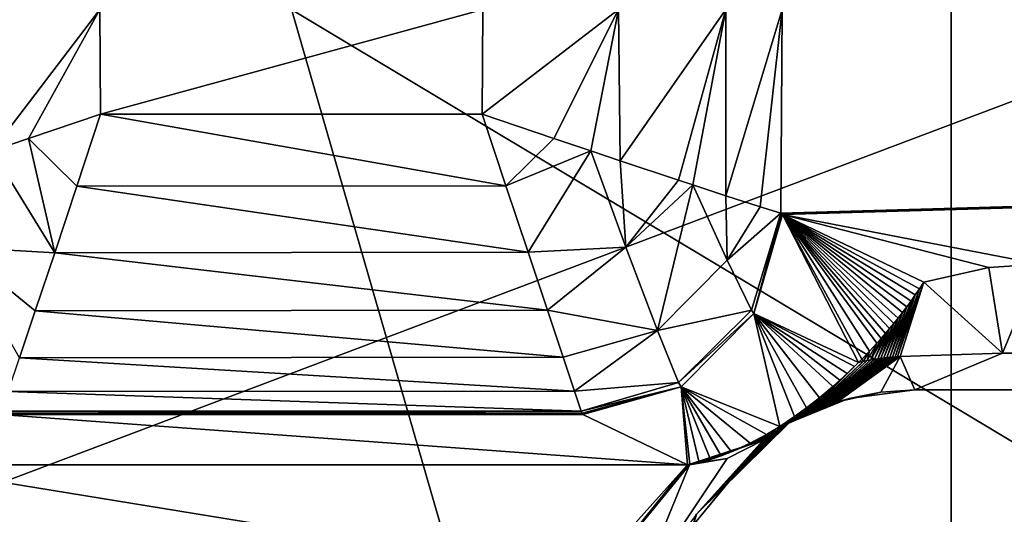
# Model space of a CAD drawing. Header units: millimetres. Extents: x -30 to 30, y -27.5 to 31.
# Tile 11 of 22: x -1.1 to 2.8, y 14 to 16. Entities that reach past the tile are written whole.
import ezdxf

# ---------------------------------------------------------------- set-up
doc = ezdxf.new("R2010")
doc.units = ezdxf.units.MM
doc.header["$LTSCALE"] = 65.185185
for name, color, linetype in [('1', 7, 'CONTINUOUS'), ('11', 7, 'CONTINUOUS'), ('110', 7, 'CONTINUOUS'), ('116', 7, 'CONTINUOUS'), ('118', 7, 'CONTINUOUS'), ('119', 7, 'CONTINUOUS'), ('123', 7, 'CONTINUOUS'), ('124', 7, 'CONTINUOUS'), ('132', 7, 'CONTINUOUS'), ('134', 7, 'CONTINUOUS'), ('138', 7, 'CONTINUOUS'), ('140', 7, 'CONTINUOUS'), ('141', 7, 'CONTINUOUS'), ('161', 7, 'CONTINUOUS'), ('2', 7, 'CONTINUOUS'), ('223', 7, 'CONTINUOUS'), ('224', 7, 'CONTINUOUS'), ('225', 7, 'CONTINUOUS'), ('226', 7, 'CONTINUOUS'), ('258', 7, 'CONTINUOUS'), ('37', 7, 'CONTINUOUS'), ('49', 7, 'CONTINUOUS'), ('7', 7, 'CONTINUOUS'), ('70', 7, 'CONTINUOUS'), ('93', 7, 'CONTINUOUS')]:
    doc.layers.add(name, color=color, linetype=linetype)

msp = doc.modelspace()

# ---------------------------------------------------------------- linework, layer by layer
at = {"layer": '1', "color": 252, "linetype": 'Continuous', "true_color": 0x96918c}
for points in [[(24.5, 22.7929, -33.1), (-24.5, -24.5, -33.1), (4.6, 7, -33.1), (24.5, 22.7929, -33.1)], [(24.5, -24.5, -33.1), (-24.5, -24.5, -33.1), (24.5, 22.7929, -33.1), (24.5, -24.5, -33.1)]]:
    msp.add_3dface(points, dxfattribs=at)
at = {"layer": '11', "color": 252, "linetype": 'Continuous', "true_color": 0x96918c}
for points in [[(2.6, 7, -13.1), (3.6, 25, -13.3679), (3.6, 7, -13.3679), (2.6, 7, -13.1)], [(2.6, 25, -13.1), (3.6, 25, -13.3679), (2.6, 7, -13.1), (2.6, 25, -13.1)]]:
    msp.add_3dface(points, dxfattribs=at)
at = {"layer": '110', "color": 8, "linetype": 'Continuous', "true_color": 0x6e7371}
for points in [[(1.9342, 16, -332.1221), (30, 16, -183.1), (1.9284, 15.197, -332.1151), (1.9342, 16, -332.1221)], [(1.9284, 15.197, -332.1151), (30, 16, -183.1), (1.9316, 15.1943, -332.0978), (1.9284, 15.197, -332.1151)], [(1.9316, 15.1943, -332.0978), (30, 16, -183.1), (1.9349, 15.1923, -332.0804), (1.9316, 15.1943, -332.0978)], [(1.9349, 15.1923, -332.0804), (30, 16, -183.1), (2.9479, 14.9956, -326.6923), (1.9349, 15.1923, -332.0804)], [(2.7485, 14.9823, -327.7504), (1.9349, 15.1923, -332.0804), (2.9479, 14.9956, -326.6923), (2.7485, 14.9823, -327.7504)], [(2.4923, 14.9248, -329.1079), (1.9349, 15.1923, -332.0804), (2.7485, 14.9823, -327.7504), (2.4923, 14.9248, -329.1079)]]:
    msp.add_3dface(points, dxfattribs=at)
at = {"layer": '116', "color": 8, "linetype": 'Continuous', "true_color": 0x6e7371}
for points in [[(-0.7549, 16, -333.1), (0.7549, 16, -333.1), (-0.752, 15.5872, -333.0964), (-0.7549, 16, -333.1)], [(-0.752, 15.5872, -333.0964), (0.7549, 16, -333.1), (0.752, 15.5872, -333.0964), (-0.752, 15.5872, -333.0964)]]:
    msp.add_3dface(points, dxfattribs=at)
at = {"layer": '118', "color": 8, "linetype": 'Continuous', "true_color": 0x6e7371}
for points in [[(-1.2892, 16, -332.9745), (-0.7549, 16, -333.1), (-1.1806, 15.4426, -333.0156), (-1.2892, 16, -332.9745)], [(-1.1806, 15.4426, -333.0156), (-0.7549, 16, -333.1), (-1.0357, 15.4913, -333.0614), (-1.1806, 15.4426, -333.0156)], [(-0.7549, 16, -333.1), (-0.752, 15.5872, -333.0964), (-1.0357, 15.4913, -333.0614), (-0.7549, 16, -333.1)]]:
    msp.add_3dface(points, dxfattribs=at)
at = {"layer": '119', "color": 8, "linetype": 'Continuous', "true_color": 0x6e7371}
for points in [[(0.752, 15.5872, -333.0964), (1.2892, 16, -332.9745), (1.0338, 15.492, -333.0618), (0.752, 15.5872, -333.0964)], [(0.752, 15.5872, -333.0964), (0.7549, 16, -333.1), (1.2892, 16, -332.9745), (0.752, 15.5872, -333.0964)], [(1.0338, 15.492, -333.0618), (1.2892, 16, -332.9745), (1.1806, 15.4426, -333.0156), (1.0338, 15.492, -333.0618)], [(1.1806, 15.4426, -333.0156), (1.2892, 16, -332.9745), (1.2961, 15.4039, -332.9636), (1.1806, 15.4426, -333.0156)], [(1.2892, 16, -332.9745), (1.712, 16, -332.6239), (1.2961, 15.4039, -332.9636), (1.2892, 16, -332.9745)], [(1.2961, 15.4039, -332.9636), (1.712, 16, -332.6239), (1.526, 15.3273, -332.8095), (1.2961, 15.4039, -332.9636)], [(1.526, 15.3273, -332.8095), (1.712, 16, -332.6239), (1.5818, 15.3089, -332.7588), (1.526, 15.3273, -332.8095)], [(1.5818, 15.3089, -332.7588), (1.712, 16, -332.6239), (1.7122, 15.266, -332.6101), (1.5818, 15.3089, -332.7588)], [(1.712, 16, -332.6239), (1.9342, 16, -332.1221), (1.7122, 15.266, -332.6101), (1.712, 16, -332.6239)], [(1.7122, 15.266, -332.6101), (1.9342, 16, -332.1221), (1.8473, 15.2222, -332.3773), (1.7122, 15.266, -332.6101)], [(1.9342, 16, -332.1221), (1.9284, 15.197, -332.1151), (1.8473, 15.2222, -332.3773), (1.9342, 16, -332.1221)]]:
    msp.add_3dface(points, dxfattribs=at)
at = {"layer": '123', "color": 8, "linetype": 'Continuous', "true_color": 0x6e7371}
msp.add_3dface([(2.4565, 14.5, -183.5652), (2.4565, 14.5, -326.5998), (29.3947, 14.5, -183.5652), (2.4565, 14.5, -183.5652)], dxfattribs=at)
at = {"layer": '124', "color": 8, "linetype": 'Continuous', "true_color": 0x6e7371}
for points in [[(-1.1487, 14.4025, -332.004), (1.5604, 14.2049, -329.8086), (-1.5604, 14.2049, -329.8086), (-1.1487, 14.4025, -332.004)], [(1.1487, 14.4025, -332.004), (1.5604, 14.2049, -329.8086), (-1.1487, 14.4025, -332.004), (1.1487, 14.4025, -332.004)], [(1.5604, 14.2049, -329.8086), (1.1624, 13.7605, -324.8708), (-1.5604, 14.2049, -329.8086), (1.5604, 14.2049, -329.8086)], [(-1.5604, 14.2049, -329.8086), (1.1624, 13.7605, -324.8708), (-1.1307, 13.7036, -324.2388), (-1.5604, 14.2049, -329.8086)]]:
    msp.add_3dface(points, dxfattribs=at)
at = {"layer": '132', "color": 8, "linetype": 'Continuous', "true_color": 0x6e7371}
for points in [[(1.9349, 15.1923, -332.0804), (2.2356, 14.6083, -329.9087), (1.823, 14.8006, -332.0946), (1.9349, 15.1923, -332.0804)], [(2.4082, 14.8047, -329.4696), (1.9349, 15.1923, -332.0804), (2.4252, 14.8272, -329.4073), (2.4082, 14.8047, -329.4696)], [(2.3913, 14.783, -329.5275), (1.9349, 15.1923, -332.0804), (2.4082, 14.8047, -329.4696), (2.3913, 14.783, -329.5275)], [(2.3744, 14.762, -329.5814), (1.9349, 15.1923, -332.0804), (2.3913, 14.783, -329.5275), (2.3744, 14.762, -329.5814)], [(2.3576, 14.7416, -329.6315), (1.9349, 15.1923, -332.0804), (2.3744, 14.762, -329.5814), (2.3576, 14.7416, -329.6315)], [(1.9349, 15.1923, -332.0804), (2.4923, 14.9248, -329.1079), (2.4758, 14.8992, -329.1908), (1.9349, 15.1923, -332.0804)], [(2.2356, 14.6083, -329.9087), (1.9349, 15.1923, -332.0804), (2.2486, 14.6215, -329.8854), (2.2356, 14.6083, -329.9087)], [(2.3409, 14.722, -329.6779), (1.9349, 15.1923, -332.0804), (2.3576, 14.7416, -329.6315), (2.3409, 14.722, -329.6779)], [(2.3244, 14.7029, -329.7212), (1.9349, 15.1923, -332.0804), (2.3409, 14.722, -329.6779), (2.3244, 14.7029, -329.7212)], [(2.3079, 14.6845, -329.7613), (1.9349, 15.1923, -332.0804), (2.3244, 14.7029, -329.7212), (2.3079, 14.6845, -329.7613)], [(2.4252, 14.8272, -329.4073), (1.9349, 15.1923, -332.0804), (2.4421, 14.8504, -329.3403), (2.4252, 14.8272, -329.4073)], [(2.4421, 14.8504, -329.3403), (1.9349, 15.1923, -332.0804), (2.459, 14.8744, -329.2683), (2.4421, 14.8504, -329.3403)], [(2.2486, 14.6215, -329.8854), (1.9349, 15.1923, -332.0804), (2.2781, 14.6522, -329.8275), (2.2486, 14.6215, -329.8854)], [(2.2781, 14.6522, -329.8275), (1.9349, 15.1923, -332.0804), (2.3079, 14.6845, -329.7613), (2.2781, 14.6522, -329.8275)], [(2.459, 14.8744, -329.2683), (1.9349, 15.1923, -332.0804), (2.4758, 14.8992, -329.1908), (2.459, 14.8744, -329.2683)], [(1.823, 14.8006, -332.0946), (1.9251, 14.3559, -330.1431), (1.5362, 14.5124, -332.0668), (1.823, 14.8006, -332.0946)], [(2.2356, 14.6083, -329.9087), (2.2193, 14.5922, -329.936), (1.823, 14.8006, -332.0946), (2.2356, 14.6083, -329.9087)], [(2.2193, 14.5922, -329.936), (2.1902, 14.5643, -329.9799), (1.823, 14.8006, -332.0946), (2.2193, 14.5922, -329.936)], [(2.1902, 14.5643, -329.9799), (2.1618, 14.5381, -330.017), (1.823, 14.8006, -332.0946), (2.1902, 14.5643, -329.9799)], [(2.1618, 14.5381, -330.017), (2.1344, 14.5137, -330.048), (1.823, 14.8006, -332.0946), (2.1618, 14.5381, -330.017)], [(2.1344, 14.5137, -330.048), (2.081, 14.4688, -330.0949), (1.823, 14.8006, -332.0946), (2.1344, 14.5137, -330.048)], [(2.081, 14.4688, -330.0949), (2.0303, 14.4291, -330.1245), (1.823, 14.8006, -332.0946), (2.081, 14.4688, -330.0949)], [(2.0303, 14.4291, -330.1245), (1.9831, 14.3947, -330.1397), (1.823, 14.8006, -332.0946), (2.0303, 14.4291, -330.1245)], [(1.9831, 14.3947, -330.1397), (1.9251, 14.3559, -330.1431), (1.823, 14.8006, -332.0946), (1.9831, 14.3947, -330.1397)], [(1.5604, 14.2049, -329.8086), (1.1487, 14.4025, -332.004), (1.5362, 14.5124, -332.0668), (1.5604, 14.2049, -329.8086)], [(1.694, 14.24, -330.0017), (1.6513, 14.226, -329.9491), (1.5362, 14.5124, -332.0668), (1.694, 14.24, -330.0017)], [(1.6513, 14.226, -329.9491), (1.6064, 14.214, -329.8847), (1.5362, 14.5124, -332.0668), (1.6513, 14.226, -329.9491)], [(1.6064, 14.214, -329.8847), (1.5699, 14.2065, -329.8252), (1.5362, 14.5124, -332.0668), (1.6064, 14.214, -329.8847)], [(1.9251, 14.3559, -330.1431), (1.8719, 14.3237, -330.1321), (1.5362, 14.5124, -332.0668), (1.9251, 14.3559, -330.1431)], [(1.8719, 14.3237, -330.1321), (1.8079, 14.2892, -330.1016), (1.5362, 14.5124, -332.0668), (1.8719, 14.3237, -330.1321)], [(1.8079, 14.2892, -330.1016), (1.7341, 14.2555, -330.0435), (1.5362, 14.5124, -332.0668), (1.8079, 14.2892, -330.1016)], [(1.7341, 14.2555, -330.0435), (1.694, 14.24, -330.0017), (1.5362, 14.5124, -332.0668), (1.7341, 14.2555, -330.0435)], [(1.5699, 14.2065, -329.8252), (1.5604, 14.2049, -329.8086), (1.5362, 14.5124, -332.0668), (1.5699, 14.2065, -329.8252)]]:
    msp.add_3dface(points, dxfattribs=at)
at = {"layer": '134', "color": 8, "linetype": 'Continuous', "true_color": 0x6e7371}
for points in [[(-0.8461, 15.3031, -333.0597), (-0.752, 15.5872, -333.0964), (0.8454, 15.305, -333.0602), (-0.8461, 15.3031, -333.0597)], [(-0.752, 15.5872, -333.0964), (0.752, 15.5872, -333.0964), (0.8454, 15.305, -333.0602), (-0.752, 15.5872, -333.0964)], [(-0.9331, 15.0409, -332.9594), (-0.8461, 15.3031, -333.0597), (0.9325, 15.0429, -332.9605), (-0.9331, 15.0409, -332.9594)], [(0.9325, 15.0429, -332.9605), (-0.8461, 15.3031, -333.0597), (0.8454, 15.305, -333.0602), (0.9325, 15.0429, -332.9605)], [(-1.0096, 14.8112, -332.8028), (-0.9331, 15.0409, -332.9594), (1.0087, 14.8139, -332.8051), (-1.0096, 14.8112, -332.8028)], [(1.0087, 14.8139, -332.8051), (-0.9331, 15.0409, -332.9594), (0.9325, 15.0429, -332.9605), (1.0087, 14.8139, -332.8051)], [(-1.0715, 14.626, -332.6006), (-1.0096, 14.8112, -332.8028), (1.0705, 14.6289, -332.6046), (-1.0715, 14.626, -332.6006)], [(1.0705, 14.6289, -332.6046), (-1.0096, 14.8112, -332.8028), (1.0087, 14.8139, -332.8051), (1.0705, 14.6289, -332.6046)], [(-1.1162, 14.493, -332.3652), (-1.0715, 14.626, -332.6006), (1.1153, 14.4955, -332.3709), (-1.1162, 14.493, -332.3652)], [(1.1153, 14.4955, -332.3709), (-1.0715, 14.626, -332.6006), (1.0705, 14.6289, -332.6046), (1.1153, 14.4955, -332.3709)], [(-1.1422, 14.4166, -332.1083), (-1.1162, 14.493, -332.3652), (1.1422, 14.4166, -332.1083), (-1.1422, 14.4166, -332.1083)], [(1.1422, 14.4166, -332.1083), (-1.1162, 14.493, -332.3652), (1.1153, 14.4955, -332.3709), (1.1422, 14.4166, -332.1083)], [(1.1487, 14.4025, -332.004), (-1.1487, 14.4025, -332.004), (-1.1454, 14.4084, -332.0563), (1.1487, 14.4025, -332.004)], [(-1.1454, 14.4084, -332.0563), (-1.1422, 14.4166, -332.1083), (1.1454, 14.4084, -332.0563), (-1.1454, 14.4084, -332.0563)], [(1.1487, 14.4025, -332.004), (-1.1454, 14.4084, -332.0563), (1.1454, 14.4084, -332.0563), (1.1487, 14.4025, -332.004)], [(1.1454, 14.4084, -332.0563), (-1.1422, 14.4166, -332.1083), (1.1422, 14.4166, -332.1083), (1.1454, 14.4084, -332.0563)]]:
    msp.add_3dface(points, dxfattribs=at)
at = {"layer": '138', "color": 8, "linetype": 'Continuous', "true_color": 0x6e7371}
for points in [[(-1.0357, 15.4913, -333.0614), (-0.752, 15.5872, -333.0964), (-0.8461, 15.3031, -333.0597), (-1.0357, 15.4913, -333.0614)], [(-1.1806, 15.4426, -333.0156), (-1.0357, 15.4913, -333.0614), (-0.9331, 15.0409, -332.9594), (-1.1806, 15.4426, -333.0156)], [(-1.0357, 15.4913, -333.0614), (-0.8461, 15.3031, -333.0597), (-0.9331, 15.0409, -332.9594), (-1.0357, 15.4913, -333.0614)], [(-1.1806, 15.4426, -333.0156), (-0.9331, 15.0409, -332.9594), (-1.3182, 15.0635, -332.8847), (-1.1806, 15.4426, -333.0156)], [(-0.9331, 15.0409, -332.9594), (-1.0096, 14.8112, -332.8028), (-1.3182, 15.0635, -332.8847), (-0.9331, 15.0409, -332.9594)], [(-1.0096, 14.8112, -332.8028), (-1.0715, 14.626, -332.6006), (-1.3182, 15.0635, -332.8847), (-1.0096, 14.8112, -332.8028)]]:
    msp.add_3dface(points, dxfattribs=at)
at = {"layer": '140', "color": 8, "linetype": 'Continuous', "true_color": 0x6e7371}
for points in [[(0.752, 15.5872, -333.0964), (1.0338, 15.492, -333.0618), (0.8454, 15.305, -333.0602), (0.752, 15.5872, -333.0964)], [(1.0338, 15.492, -333.0618), (1.1806, 15.4426, -333.0156), (0.8454, 15.305, -333.0602), (1.0338, 15.492, -333.0618)], [(1.1806, 15.4426, -333.0156), (0.9325, 15.0429, -332.9605), (0.8454, 15.305, -333.0602), (1.1806, 15.4426, -333.0156)], [(0.9325, 15.0429, -332.9605), (1.1806, 15.4426, -333.0156), (1.3182, 15.0635, -332.8847), (0.9325, 15.0429, -332.9605)], [(1.1806, 15.4426, -333.0156), (1.2961, 15.4039, -332.9636), (1.3182, 15.0635, -332.8847), (1.1806, 15.4426, -333.0156)], [(1.2961, 15.4039, -332.9636), (1.526, 15.3273, -332.8095), (1.3182, 15.0635, -332.8847), (1.2961, 15.4039, -332.9636)], [(1.526, 15.3273, -332.8095), (1.5818, 15.3089, -332.7588), (1.3182, 15.0635, -332.8847), (1.526, 15.3273, -332.8095)], [(1.5818, 15.3089, -332.7588), (1.4426, 14.7348, -332.5983), (1.3182, 15.0635, -332.8847), (1.5818, 15.3089, -332.7588)], [(1.4426, 14.7348, -332.5983), (1.5818, 15.3089, -332.7588), (1.7173, 15.0115, -332.538), (1.4426, 14.7348, -332.5983)], [(1.5818, 15.3089, -332.7588), (1.7122, 15.266, -332.6101), (1.7173, 15.0115, -332.538), (1.5818, 15.3089, -332.7588)], [(1.7122, 15.266, -332.6101), (1.8473, 15.2222, -332.3773), (1.7173, 15.0115, -332.538), (1.7122, 15.266, -332.6101)], [(1.8473, 15.2222, -332.3773), (1.9284, 15.197, -332.1151), (1.7173, 15.0115, -332.538), (1.8473, 15.2222, -332.3773)], [(1.9284, 15.197, -332.1151), (1.8127, 14.8138, -332.1623), (1.7173, 15.0115, -332.538), (1.9284, 15.197, -332.1151)], [(1.0087, 14.8139, -332.8051), (0.9325, 15.0429, -332.9605), (1.3182, 15.0635, -332.8847), (1.0087, 14.8139, -332.8051)], [(1.4426, 14.7348, -332.5983), (1.0087, 14.8139, -332.8051), (1.3182, 15.0635, -332.8847), (1.4426, 14.7348, -332.5983)], [(1.8127, 14.8138, -332.1623), (1.4426, 14.7348, -332.5983), (1.7173, 15.0115, -332.538), (1.8127, 14.8138, -332.1623)], [(1.0705, 14.6289, -332.6046), (1.0087, 14.8139, -332.8051), (1.4426, 14.7348, -332.5983), (1.0705, 14.6289, -332.6046)], [(1.5262, 14.5292, -332.1598), (1.4426, 14.7348, -332.5983), (1.8127, 14.8138, -332.1623), (1.5262, 14.5292, -332.1598)], [(1.1153, 14.4955, -332.3709), (1.0705, 14.6289, -332.6046), (1.4426, 14.7348, -332.5983), (1.1153, 14.4955, -332.3709)], [(1.5262, 14.5292, -332.1598), (1.1153, 14.4955, -332.3709), (1.4426, 14.7348, -332.5983), (1.5262, 14.5292, -332.1598)], [(1.1422, 14.4166, -332.1083), (1.1153, 14.4955, -332.3709), (1.5262, 14.5292, -332.1598), (1.1422, 14.4166, -332.1083)]]:
    msp.add_3dface(points, dxfattribs=at)
at = {"layer": '141', "color": 8, "linetype": 'Continuous', "true_color": 0x6e7371}
for points in [[(1.9284, 15.197, -332.1151), (1.823, 14.8006, -332.0946), (1.8127, 14.8138, -332.1623), (1.9284, 15.197, -332.1151)], [(1.9284, 15.197, -332.1151), (1.9316, 15.1943, -332.0978), (1.823, 14.8006, -332.0946), (1.9284, 15.197, -332.1151)], [(1.9316, 15.1943, -332.0978), (1.9349, 15.1923, -332.0804), (1.823, 14.8006, -332.0946), (1.9316, 15.1943, -332.0978)], [(1.823, 14.8006, -332.0946), (1.5262, 14.5292, -332.1598), (1.8127, 14.8138, -332.1623), (1.823, 14.8006, -332.0946)], [(1.823, 14.8006, -332.0946), (1.5362, 14.5124, -332.0668), (1.5262, 14.5292, -332.1598), (1.823, 14.8006, -332.0946)], [(1.5362, 14.5124, -332.0668), (1.1422, 14.4166, -332.1083), (1.5262, 14.5292, -332.1598), (1.5362, 14.5124, -332.0668)], [(1.5362, 14.5124, -332.0668), (1.1454, 14.4084, -332.0563), (1.1422, 14.4166, -332.1083), (1.5362, 14.5124, -332.0668)], [(1.5362, 14.5124, -332.0668), (1.1487, 14.4025, -332.004), (1.1454, 14.4084, -332.0563), (1.5362, 14.5124, -332.0668)]]:
    msp.add_3dface(points, dxfattribs=at)
at = {"layer": '161', "color": 8, "linetype": 'Continuous', "true_color": 0x6e7371}
for points in [[(2.3236, 14.4911, -327.6578), (2.1984, 14.4661, -183.5649), (2.1528, 14.4528, -329.0154), (2.3236, 14.4911, -327.6578)], [(2.4565, 14.5, -326.5998), (2.4565, 14.5, -183.5652), (2.1984, 14.4661, -183.5649), (2.4565, 14.5, -326.5998)], [(2.4565, 14.5, -326.5998), (2.1984, 14.4661, -183.5649), (2.3236, 14.4911, -327.6578), (2.4565, 14.5, -326.5998)], [(2.1984, 14.4661, -183.5649), (1.9601, 14.3681, -183.564), (2.1528, 14.4528, -329.0154), (2.1984, 14.4661, -183.5649)], [(2.1528, 14.4528, -329.0154), (1.9601, 14.3681, -183.564), (2.1424, 14.4494, -329.0966), (2.1528, 14.4528, -329.0154)], [(2.1424, 14.4494, -329.0966), (1.9601, 14.3681, -183.564), (2.1323, 14.446, -329.1726), (2.1424, 14.4494, -329.0966)], [(2.1323, 14.446, -329.1726), (1.9601, 14.3681, -183.564), (2.1226, 14.4426, -329.2433), (2.1323, 14.446, -329.1726)], [(2.1226, 14.4426, -329.2433), (1.9601, 14.3681, -183.564), (2.1133, 14.4393, -329.3093), (2.1226, 14.4426, -329.2433)], [(2.1133, 14.4393, -329.3093), (1.9601, 14.3681, -183.564), (2.1043, 14.4359, -329.3707), (2.1133, 14.4393, -329.3093)], [(2.1043, 14.4359, -329.3707), (1.9601, 14.3681, -183.564), (2.0957, 14.4326, -329.4278), (2.1043, 14.4359, -329.3707)], [(2.0957, 14.4326, -329.4278), (1.9601, 14.3681, -183.564), (2.0873, 14.4293, -329.4811), (2.0957, 14.4326, -329.4278)], [(2.0873, 14.4293, -329.4811), (1.9601, 14.3681, -183.564), (2.0793, 14.4261, -329.5306), (2.0873, 14.4293, -329.4811)], [(2.0793, 14.4261, -329.5306), (1.9601, 14.3681, -183.564), (2.0715, 14.4229, -329.5767), (2.0793, 14.4261, -329.5306)], [(2.0715, 14.4229, -329.5767), (1.9601, 14.3681, -183.564), (2.064, 14.4198, -329.6196), (2.0715, 14.4229, -329.5767)], [(2.064, 14.4198, -329.6196), (1.9601, 14.3681, -183.564), (2.0568, 14.4166, -329.6595), (2.064, 14.4198, -329.6196)], [(2.0568, 14.4166, -329.6595), (1.9601, 14.3681, -183.564), (2.0442, 14.411, -329.7257), (2.0568, 14.4166, -329.6595)], [(2.0442, 14.411, -329.7257), (1.9601, 14.3681, -183.564), (2.0323, 14.4055, -329.7837), (2.0442, 14.411, -329.7257)], [(2.0323, 14.4055, -329.7837), (1.9601, 14.3681, -183.564), (2.0209, 14.4001, -329.8348), (2.0323, 14.4055, -329.7837)], [(2.0209, 14.4001, -329.8348), (1.9601, 14.3681, -183.564), (2.0101, 14.3949, -329.8793), (2.0209, 14.4001, -329.8348)], [(1.9601, 14.3681, -183.564), (1.5961, 14.0096, -183.5609), (1.958, 14.3669, -330.0308), (1.9601, 14.3681, -183.564)], [(1.958, 14.3669, -330.0308), (1.5961, 14.0096, -183.5609), (1.9446, 14.3591, -330.0491), (1.958, 14.3669, -330.0308)], [(1.9446, 14.3591, -330.0491), (1.5961, 14.0096, -183.5609), (1.9293, 14.3498, -330.0568), (1.9446, 14.3591, -330.0491)], [(1.9734, 14.3755, -329.9984), (1.9601, 14.3681, -183.564), (1.958, 14.3669, -330.0308), (1.9734, 14.3755, -329.9984)], [(2.0101, 14.3949, -329.8793), (1.9601, 14.3681, -183.564), (2.0001, 14.3897, -329.9172), (2.0101, 14.3949, -329.8793)], [(2.0001, 14.3897, -329.9172), (1.9601, 14.3681, -183.564), (1.9907, 14.3849, -329.9491), (2.0001, 14.3897, -329.9172)], [(1.9907, 14.3849, -329.9491), (1.9601, 14.3681, -183.564), (1.9734, 14.3755, -329.9984), (1.9907, 14.3849, -329.9491)], [(1.9293, 14.3498, -330.0568), (1.5961, 14.0096, -183.5609), (1.9163, 14.3415, -330.0503), (1.9293, 14.3498, -330.0568)], [(1.9163, 14.3415, -330.0503), (1.5961, 14.0096, -183.5609), (1.902, 14.3322, -330.0259), (1.9163, 14.3415, -330.0503)], [(1.902, 14.3322, -330.0259), (1.5961, 14.0096, -183.5609), (1.8871, 14.322, -329.9758), (1.902, 14.3322, -330.0259)], [(1.8871, 14.322, -329.9758), (1.5961, 14.0096, -183.5609), (1.8797, 14.3169, -329.9387), (1.8871, 14.322, -329.9758)], [(1.8591, 14.3019, -329.7638), (1.5961, 14.0096, -183.5609), (1.5938, 14.0056, -324.826), (1.8591, 14.3019, -329.7638)], [(1.8797, 14.3169, -329.9387), (1.5961, 14.0096, -183.5609), (1.8725, 14.3117, -329.8916), (1.8797, 14.3169, -329.9387)], [(1.8725, 14.3117, -329.8916), (1.5961, 14.0096, -183.5609), (1.8655, 14.3067, -329.8332), (1.8725, 14.3117, -329.8916)], [(1.8655, 14.3067, -329.8332), (1.5961, 14.0096, -183.5609), (1.8591, 14.3019, -329.7638), (1.8655, 14.3067, -329.8332)], [(1.5961, 14.0096, -183.5609), (1.4567, 13.5175, -183.5566), (1.5938, 14.0056, -324.826), (1.5961, 14.0096, -183.5609)]]:
    msp.add_3dface(points, dxfattribs=at)
at = {"layer": '2', "color": 252, "linetype": 'Continuous', "true_color": 0x96918c}
for points in [[(25, -24.5, 33.1), (25, 24.5, 33.1), (-25, -24.5, 33.1), (25, -24.5, 33.1)], [(-25, -24.5, 33.1), (25, 24.5, 33.1), (-25, 24.5, 33.1), (-25, -24.5, 33.1)]]:
    msp.add_3dface(points, dxfattribs=at)
at = {"layer": '223', "color": 8, "linetype": 'Continuous', "true_color": 0x6e7371}
for points in [[(2.9479, 14.9956, -326.6923), (29.7406, 14.6449, -183.6303), (2.8024, 14.6449, -326.6649), (2.9479, 14.9956, -326.6923)], [(29.3947, 14.5, -183.5652), (2.4565, 14.5, -326.5998), (2.8024, 14.6449, -326.6649), (29.3947, 14.5, -183.5652)], [(29.7406, 14.6449, -183.6303), (29.3947, 14.5, -183.5652), (2.8024, 14.6449, -326.6649), (29.7406, 14.6449, -183.6303)]]:
    msp.add_3dface(points, dxfattribs=at)
at = {"layer": '224', "color": 8, "linetype": 'Continuous', "true_color": 0x6e7371}
for points in [[(2.4923, 14.9248, -329.1079), (2.7485, 14.9823, -327.7504), (2.8024, 14.6449, -326.6649), (2.4923, 14.9248, -329.1079)], [(2.7485, 14.9823, -327.7504), (2.9479, 14.9956, -326.6923), (2.8024, 14.6449, -326.6649), (2.7485, 14.9823, -327.7504)], [(2.4923, 14.9248, -329.1079), (2.8024, 14.6449, -326.6649), (2.3988, 14.6318, -329.0726), (2.4923, 14.9248, -329.1079)], [(2.3236, 14.4911, -327.6578), (2.1528, 14.4528, -329.0154), (2.3988, 14.6318, -329.0726), (2.3236, 14.4911, -327.6578)], [(2.4565, 14.5, -326.5998), (2.3236, 14.4911, -327.6578), (2.3988, 14.6318, -329.0726), (2.4565, 14.5, -326.5998)], [(2.8024, 14.6449, -326.6649), (2.4565, 14.5, -326.5998), (2.3988, 14.6318, -329.0726), (2.8024, 14.6449, -326.6649)]]:
    msp.add_3dface(points, dxfattribs=at)
at = {"layer": '225', "color": 8, "linetype": 'Continuous', "true_color": 0x6e7371}
for points in [[(2.4923, 14.9248, -329.1079), (2.3988, 14.6318, -329.0726), (2.3891, 14.6312, -329.1366), (2.4923, 14.9248, -329.1079)], [(2.4758, 14.8992, -329.1908), (2.4923, 14.9248, -329.1079), (2.3891, 14.6312, -329.1366), (2.4758, 14.8992, -329.1908)], [(2.4421, 14.8504, -329.3403), (2.459, 14.8744, -329.2683), (2.3686, 14.6296, -329.2644), (2.4421, 14.8504, -329.3403)], [(2.459, 14.8744, -329.2683), (2.379, 14.6304, -329.2005), (2.3686, 14.6296, -329.2644), (2.459, 14.8744, -329.2683)], [(2.459, 14.8744, -329.2683), (2.4758, 14.8992, -329.1908), (2.379, 14.6304, -329.2005), (2.459, 14.8744, -329.2683)], [(2.4758, 14.8992, -329.1908), (2.3891, 14.6312, -329.1366), (2.379, 14.6304, -329.2005), (2.4758, 14.8992, -329.1908)], [(2.4252, 14.8272, -329.4073), (2.358, 14.6286, -329.3284), (2.3469, 14.6274, -329.3923), (2.4252, 14.8272, -329.4073)], [(2.4082, 14.8047, -329.4696), (2.4252, 14.8272, -329.4073), (2.3469, 14.6274, -329.3923), (2.4082, 14.8047, -329.4696)], [(2.4421, 14.8504, -329.3403), (2.3686, 14.6296, -329.2644), (2.358, 14.6286, -329.3284), (2.4421, 14.8504, -329.3403)], [(2.4252, 14.8272, -329.4073), (2.4421, 14.8504, -329.3403), (2.358, 14.6286, -329.3284), (2.4252, 14.8272, -329.4073)], [(2.4082, 14.8047, -329.4696), (2.3469, 14.6274, -329.3923), (2.3354, 14.6261, -329.4563), (2.4082, 14.8047, -329.4696)], [(2.3913, 14.783, -329.5275), (2.4082, 14.8047, -329.4696), (2.3354, 14.6261, -329.4563), (2.3913, 14.783, -329.5275)], [(2.3744, 14.762, -329.5814), (2.3234, 14.6246, -329.5203), (2.3109, 14.6228, -329.5844), (2.3744, 14.762, -329.5814)], [(2.3576, 14.7416, -329.6315), (2.3744, 14.762, -329.5814), (2.3109, 14.6228, -329.5844), (2.3576, 14.7416, -329.6315)], [(2.3913, 14.783, -329.5275), (2.3354, 14.6261, -329.4563), (2.3234, 14.6246, -329.5203), (2.3913, 14.783, -329.5275)], [(2.3744, 14.762, -329.5814), (2.3913, 14.783, -329.5275), (2.3234, 14.6246, -329.5203), (2.3744, 14.762, -329.5814)], [(2.3244, 14.7029, -329.7212), (2.3409, 14.722, -329.6779), (2.284, 14.6184, -329.713), (2.3244, 14.7029, -329.7212)], [(2.3409, 14.722, -329.6779), (2.2978, 14.6208, -329.6486), (2.284, 14.6184, -329.713), (2.3409, 14.722, -329.6779)], [(2.3409, 14.722, -329.6779), (2.3576, 14.7416, -329.6315), (2.2978, 14.6208, -329.6486), (2.3409, 14.722, -329.6779)], [(2.3576, 14.7416, -329.6315), (2.3109, 14.6228, -329.5844), (2.2978, 14.6208, -329.6486), (2.3576, 14.7416, -329.6315)], [(2.3079, 14.6845, -329.7613), (2.284, 14.6184, -329.713), (2.2692, 14.6157, -329.7776), (2.3079, 14.6845, -329.7613)], [(2.2781, 14.6522, -329.8275), (2.3079, 14.6845, -329.7613), (2.2692, 14.6157, -329.7776), (2.2781, 14.6522, -329.8275)], [(2.3079, 14.6845, -329.7613), (2.3244, 14.7029, -329.7212), (2.284, 14.6184, -329.713), (2.3079, 14.6845, -329.7613)], [(2.1424, 14.4494, -329.0966), (2.1323, 14.446, -329.1726), (2.379, 14.6304, -329.2005), (2.1424, 14.4494, -329.0966)], [(2.379, 14.6304, -329.2005), (2.1323, 14.446, -329.1726), (2.3686, 14.6296, -329.2644), (2.379, 14.6304, -329.2005)], [(2.1528, 14.4528, -329.0154), (2.1424, 14.4494, -329.0966), (2.3988, 14.6318, -329.0726), (2.1528, 14.4528, -329.0154)], [(2.3988, 14.6318, -329.0726), (2.1424, 14.4494, -329.0966), (2.3891, 14.6312, -329.1366), (2.3988, 14.6318, -329.0726)], [(2.3891, 14.6312, -329.1366), (2.1424, 14.4494, -329.0966), (2.379, 14.6304, -329.2005), (2.3891, 14.6312, -329.1366)], [(2.2486, 14.6215, -329.8854), (2.2781, 14.6522, -329.8275), (2.2532, 14.6124, -329.8425), (2.2486, 14.6215, -329.8854)], [(2.2781, 14.6522, -329.8275), (2.2692, 14.6157, -329.7776), (2.2532, 14.6124, -329.8425), (2.2781, 14.6522, -329.8275)], [(2.2193, 14.5922, -329.936), (2.0209, 14.4001, -329.8348), (2.0101, 14.3949, -329.8793), (2.2193, 14.5922, -329.936)], [(2.1902, 14.5643, -329.9799), (2.2193, 14.5922, -329.936), (2.0101, 14.3949, -329.8793), (2.1902, 14.5643, -329.9799)], [(2.2193, 14.5922, -329.936), (2.2356, 14.6083, -329.9087), (2.0209, 14.4001, -329.8348), (2.2193, 14.5922, -329.936)], [(2.2356, 14.6083, -329.9087), (2.0323, 14.4055, -329.7837), (2.0209, 14.4001, -329.8348), (2.2356, 14.6083, -329.9087)], [(2.0442, 14.411, -329.7257), (2.0323, 14.4055, -329.7837), (2.2532, 14.6124, -329.8425), (2.0442, 14.411, -329.7257)], [(2.0323, 14.4055, -329.7837), (2.2356, 14.6083, -329.9087), (2.2532, 14.6124, -329.8425), (2.0323, 14.4055, -329.7837)], [(2.0568, 14.4166, -329.6595), (2.0442, 14.411, -329.7257), (2.2692, 14.6157, -329.7776), (2.0568, 14.4166, -329.6595)], [(2.2692, 14.6157, -329.7776), (2.0442, 14.411, -329.7257), (2.2532, 14.6124, -329.8425), (2.2692, 14.6157, -329.7776)], [(2.064, 14.4198, -329.6196), (2.0568, 14.4166, -329.6595), (2.284, 14.6184, -329.713), (2.064, 14.4198, -329.6196)], [(2.284, 14.6184, -329.713), (2.0568, 14.4166, -329.6595), (2.2692, 14.6157, -329.7776), (2.284, 14.6184, -329.713)], [(2.2978, 14.6208, -329.6486), (2.064, 14.4198, -329.6196), (2.284, 14.6184, -329.713), (2.2978, 14.6208, -329.6486)], [(2.0715, 14.4229, -329.5767), (2.064, 14.4198, -329.6196), (2.2978, 14.6208, -329.6486), (2.0715, 14.4229, -329.5767)], [(2.0793, 14.4261, -329.5306), (2.0715, 14.4229, -329.5767), (2.2978, 14.6208, -329.6486), (2.0793, 14.4261, -329.5306)], [(2.3109, 14.6228, -329.5844), (2.0793, 14.4261, -329.5306), (2.2978, 14.6208, -329.6486), (2.3109, 14.6228, -329.5844)], [(2.0873, 14.4293, -329.4811), (2.0793, 14.4261, -329.5306), (2.3109, 14.6228, -329.5844), (2.0873, 14.4293, -329.4811)], [(2.3234, 14.6246, -329.5203), (2.0873, 14.4293, -329.4811), (2.3109, 14.6228, -329.5844), (2.3234, 14.6246, -329.5203)], [(2.0957, 14.4326, -329.4278), (2.0873, 14.4293, -329.4811), (2.3234, 14.6246, -329.5203), (2.0957, 14.4326, -329.4278)], [(2.1043, 14.4359, -329.3707), (2.0957, 14.4326, -329.4278), (2.3354, 14.6261, -329.4563), (2.1043, 14.4359, -329.3707)], [(2.3354, 14.6261, -329.4563), (2.0957, 14.4326, -329.4278), (2.3234, 14.6246, -329.5203), (2.3354, 14.6261, -329.4563)], [(2.1133, 14.4393, -329.3093), (2.1043, 14.4359, -329.3707), (2.3469, 14.6274, -329.3923), (2.1133, 14.4393, -329.3093)], [(2.3469, 14.6274, -329.3923), (2.1043, 14.4359, -329.3707), (2.3354, 14.6261, -329.4563), (2.3469, 14.6274, -329.3923)], [(2.1226, 14.4426, -329.2433), (2.1133, 14.4393, -329.3093), (2.358, 14.6286, -329.3284), (2.1226, 14.4426, -329.2433)], [(2.358, 14.6286, -329.3284), (2.1133, 14.4393, -329.3093), (2.3469, 14.6274, -329.3923), (2.358, 14.6286, -329.3284)], [(2.3686, 14.6296, -329.2644), (2.1226, 14.4426, -329.2433), (2.358, 14.6286, -329.3284), (2.3686, 14.6296, -329.2644)], [(2.1323, 14.446, -329.1726), (2.1226, 14.4426, -329.2433), (2.3686, 14.6296, -329.2644), (2.1323, 14.446, -329.1726)], [(2.2356, 14.6083, -329.9087), (2.2486, 14.6215, -329.8854), (2.2532, 14.6124, -329.8425), (2.2356, 14.6083, -329.9087)], [(2.1618, 14.5381, -330.017), (2.1902, 14.5643, -329.9799), (2.0001, 14.3897, -329.9172), (2.1618, 14.5381, -330.017)], [(2.1902, 14.5643, -329.9799), (2.0101, 14.3949, -329.8793), (2.0001, 14.3897, -329.9172), (2.1902, 14.5643, -329.9799)], [(2.1618, 14.5381, -330.017), (2.0001, 14.3897, -329.9172), (1.9907, 14.3849, -329.9491), (2.1618, 14.5381, -330.017)], [(2.1344, 14.5137, -330.048), (2.1618, 14.5381, -330.017), (1.9907, 14.3849, -329.9491), (2.1344, 14.5137, -330.048)], [(2.1344, 14.5137, -330.048), (1.9907, 14.3849, -329.9491), (1.9734, 14.3755, -329.9984), (2.1344, 14.5137, -330.048)], [(2.081, 14.4688, -330.0949), (2.1344, 14.5137, -330.048), (1.9734, 14.3755, -329.9984), (2.081, 14.4688, -330.0949)], [(2.0303, 14.4291, -330.1245), (2.081, 14.4688, -330.0949), (1.958, 14.3669, -330.0308), (2.0303, 14.4291, -330.1245)], [(2.081, 14.4688, -330.0949), (1.9734, 14.3755, -329.9984), (1.958, 14.3669, -330.0308), (2.081, 14.4688, -330.0949)], [(1.9831, 14.3947, -330.1397), (2.0303, 14.4291, -330.1245), (1.9446, 14.3591, -330.0491), (1.9831, 14.3947, -330.1397)], [(2.0303, 14.4291, -330.1245), (1.958, 14.3669, -330.0308), (1.9446, 14.3591, -330.0491), (2.0303, 14.4291, -330.1245)], [(1.9251, 14.3559, -330.1431), (1.9831, 14.3947, -330.1397), (1.9293, 14.3498, -330.0568), (1.9251, 14.3559, -330.1431)], [(1.9831, 14.3947, -330.1397), (1.9446, 14.3591, -330.0491), (1.9293, 14.3498, -330.0568), (1.9831, 14.3947, -330.1397)], [(1.7341, 14.2555, -330.0435), (1.8079, 14.2892, -330.1016), (1.8871, 14.322, -329.9758), (1.7341, 14.2555, -330.0435)], [(1.7341, 14.2555, -330.0435), (1.8871, 14.322, -329.9758), (1.8797, 14.3169, -329.9387), (1.7341, 14.2555, -330.0435)], [(1.8079, 14.2892, -330.1016), (1.8719, 14.3237, -330.1321), (1.902, 14.3322, -330.0259), (1.8079, 14.2892, -330.1016)], [(1.8079, 14.2892, -330.1016), (1.902, 14.3322, -330.0259), (1.8871, 14.322, -329.9758), (1.8079, 14.2892, -330.1016)], [(1.8719, 14.3237, -330.1321), (1.9251, 14.3559, -330.1431), (1.9163, 14.3415, -330.0503), (1.8719, 14.3237, -330.1321)], [(1.8719, 14.3237, -330.1321), (1.9163, 14.3415, -330.0503), (1.902, 14.3322, -330.0259), (1.8719, 14.3237, -330.1321)], [(1.9251, 14.3559, -330.1431), (1.9293, 14.3498, -330.0568), (1.9163, 14.3415, -330.0503), (1.9251, 14.3559, -330.1431)], [(1.5699, 14.2065, -329.8252), (1.8591, 14.3019, -329.7638), (1.7179, 14.229, -329.7875), (1.5699, 14.2065, -329.8252)], [(1.5699, 14.2065, -329.8252), (1.6064, 14.214, -329.8847), (1.8591, 14.3019, -329.7638), (1.5699, 14.2065, -329.8252)], [(1.6064, 14.214, -329.8847), (1.8655, 14.3067, -329.8332), (1.8591, 14.3019, -329.7638), (1.6064, 14.214, -329.8847)], [(1.6064, 14.214, -329.8847), (1.6513, 14.226, -329.9491), (1.8655, 14.3067, -329.8332), (1.6064, 14.214, -329.8847)], [(1.6513, 14.226, -329.9491), (1.8725, 14.3117, -329.8916), (1.8655, 14.3067, -329.8332), (1.6513, 14.226, -329.9491)], [(1.6513, 14.226, -329.9491), (1.694, 14.24, -330.0017), (1.8725, 14.3117, -329.8916), (1.6513, 14.226, -329.9491)], [(1.694, 14.24, -330.0017), (1.7341, 14.2555, -330.0435), (1.8797, 14.3169, -329.9387), (1.694, 14.24, -330.0017)], [(1.694, 14.24, -330.0017), (1.8797, 14.3169, -329.9387), (1.8725, 14.3117, -329.8916), (1.694, 14.24, -330.0017)], [(1.5604, 14.2049, -329.8086), (1.5699, 14.2065, -329.8252), (1.5684, 14.2049, -329.8077), (1.5604, 14.2049, -329.8086)], [(1.5684, 14.2049, -329.8077), (1.5699, 14.2065, -329.8252), (1.7179, 14.229, -329.7875), (1.5684, 14.2049, -329.8077)]]:
    msp.add_3dface(points, dxfattribs=at)
at = {"layer": '226', "color": 8, "linetype": 'Continuous', "true_color": 0x6e7371}
for points in [[(1.7179, 14.229, -329.7875), (1.8591, 14.3019, -329.7638), (1.3616, 13.6972, -323.2604), (1.7179, 14.229, -329.7875)], [(1.8591, 14.3019, -329.7638), (1.5938, 14.0056, -324.826), (1.3616, 13.6972, -323.2604), (1.8591, 14.3019, -329.7638)], [(1.0888, 13.6179, -323.2864), (1.1624, 13.7605, -324.8708), (1.5604, 14.2049, -329.8086), (1.0888, 13.6179, -323.2864)], [(1.0888, 13.6179, -323.2864), (1.5604, 14.2049, -329.8086), (1.5684, 14.2049, -329.8077), (1.0888, 13.6179, -323.2864)], [(1.0888, 13.6179, -323.2864), (1.5684, 14.2049, -329.8077), (1.3616, 13.6972, -323.2604), (1.0888, 13.6179, -323.2864)], [(1.5684, 14.2049, -329.8077), (1.7179, 14.229, -329.7875), (1.3616, 13.6972, -323.2604), (1.5684, 14.2049, -329.8077)]]:
    msp.add_3dface(points, dxfattribs=at)
at = {"layer": '258', "color": 8, "linetype": 'Continuous', "true_color": 0x6e7371}
for points in [[(-13.8109, 16, -180.1), (-14.0554, 1.4913, -180.3533), (14.0554, 1.4913, -180.3533), (-13.8109, 16, -180.1)], [(13.8109, 16, -180.1), (-13.8109, 16, -180.1), (14.0554, 1.4913, -180.3533), (13.8109, 16, -180.1)]]:
    msp.add_3dface(points, dxfattribs=at)
at = {"layer": '37', "color": 250, "linetype": 'Continuous', "true_color": 0x1c1c1c}
for points in [[(23.3, 22.5, 33.191), (-23.3, -22.5, 33.191), (23.3, -22.5, 33.191), (23.3, 22.5, 33.191)], [(-23.3, 22.5, 33.191), (-23.3, -22.5, 33.191), (23.3, 22.5, 33.191), (-23.3, 22.5, 33.191)]]:
    msp.add_3dface(points, dxfattribs=at)
at = {"layer": '49', "color": 252, "linetype": 'Continuous', "true_color": 0x96918c}
for points in [[(3.8, 13.1299, -18.6709), (3.8, 16, -18.1), (-3.8, 13.1299, -18.6709), (3.8, 13.1299, -18.6709)], [(-3.8, 13.1299, -18.6709), (3.8, 16, -18.1), (-3.8, 16, -18.1), (-3.8, 13.1299, -18.6709)]]:
    msp.add_3dface(points, dxfattribs=at)
at = {"layer": '7', "color": 252, "linetype": 'Continuous', "true_color": 0x96918c}
for points in [[(-2.6, 25, -13.1), (2.6, 25, -13.1), (2.6, 7, -13.1), (-2.6, 25, -13.1)], [(-2.6, 7, -13.1), (-2.6, 25, -13.1), (2.6, 7, -13.1), (-2.6, 7, -13.1)]]:
    msp.add_3dface(points, dxfattribs=at)
at = {"layer": '70', "color": 252, "linetype": 'Continuous', "true_color": 0x96918c}
for points in [[(27, -27.5, 18.5), (-27, -27.5, 18.5), (27, 27.5, 18.5), (27, -27.5, 18.5)], [(27, 27.5, 18.5), (-27, -27.5, 18.5), (-27, 27.5, 18.5), (27, 27.5, 18.5)]]:
    msp.add_3dface(points, dxfattribs=at)
at = {"layer": '93', "color": 250, "linetype": 'Continuous', "true_color": 0x1c1c1c}
for points in [[(25, 1, -88.1), (-25, 31, -88.1), (-25, 1, -88.1), (25, 1, -88.1)], [(25, 31, -88.1), (-25, 31, -88.1), (25, 1, -88.1), (25, 31, -88.1)]]:
    msp.add_3dface(points, dxfattribs=at)

doc.saveas('drawing.dxf')
